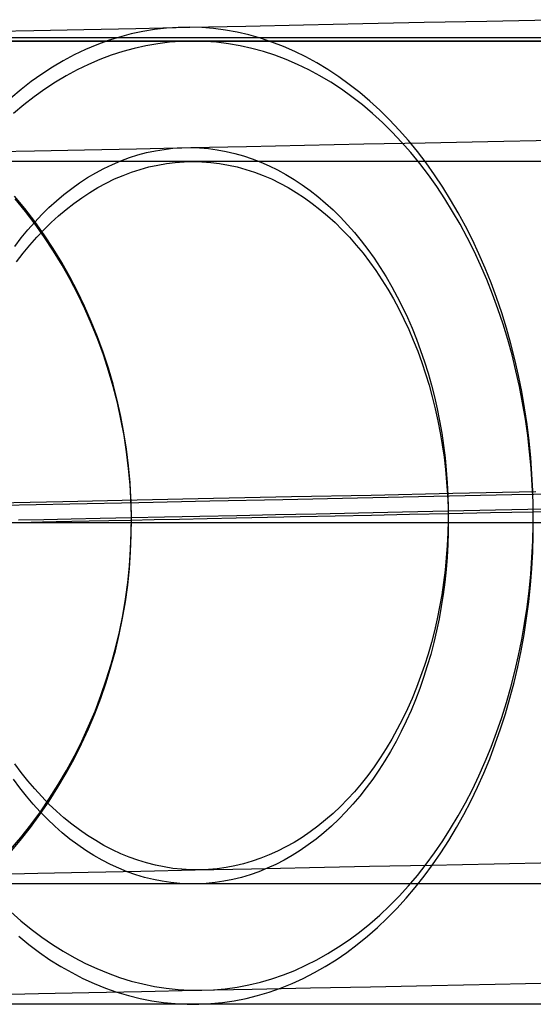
# Model space of a CAD drawing. Header units: millimetres. Extents: x -653 to -103, y 0 to 350.
# Tile 10 of 112: x -562 to -553, y 0 to 16. Entities that reach past the tile are written whole.
import ezdxf

# ---------------------------------------------------------------- set-up
doc = ezdxf.new("R2010")
doc.units = ezdxf.units.MM
doc.layers.add('Level Side Table Ferm Living', color=7, linetype='Continuous', true_color=0x000000)

msp = doc.modelspace()

# ---------------------------------------------------------------- linework, layer by layer
at = {"layer": 'Level Side Table Ferm Living'}
for p, q in [((-553.925, 16.334, 15.091), (-552.858, 16.356, 14.364)), ((-561.454, 16.177, 22.124), (-560.622, 16.194, 21.136)), ((-560.622, 16.194, 21.136), (-559.756, 16.212, 20.177)), ((-559.756, 16.212, 20.177), (-558.859, 16.231, 19.248)), ((-559.447, 16.193, 18.659), (-559.641, 16.161, 18.464)), ((-559.251, 16.215, 18.855), (-559.447, 16.193, 18.659)), ((-559.055, 16.228, 19.051), (-559.251, 16.215, 18.855)), ((-558.859, 16.231, 19.248), (-559.055, 16.228, 19.051)), ((-558.859, 16.231, 19.248), (-557.93, 16.25, 18.35)), ((-558.662, 16.224, 19.444), (-558.859, 16.231, 19.248)), ((-558.466, 16.208, 19.64), (-558.662, 16.224, 19.444)), ((-558.27, 16.182, 19.835), (-558.466, 16.208, 19.64)), ((-557.93, 16.25, 18.35), (-556.971, 16.27, 17.484)), ((-556.971, 16.27, 17.484), (-555.983, 16.291, 16.652)), ((-555.983, 16.291, 16.652), (-554.968, 16.312, 15.854)), ((-554.968, 16.312, 15.854), (-553.925, 16.334, 15.091)), ((-223.937, 16.056, 215.949), (-606.937, 16.056, 215.949)), ((-562.252, 16.16, 23.14), (-561.454, 16.177, 22.124)), ((-560.028, 16.068, 18.076), (-560.219, 16.008, 17.884)), ((-559.835, 16.119, 18.269), (-560.028, 16.068, 18.076)), ((-559.641, 16.161, 18.464), (-559.835, 16.119, 18.269)), ((-558.075, 16.147, 20.029), (-558.27, 16.182, 19.835)), ((-557.881, 16.102, 20.223), (-558.075, 16.147, 20.029)), ((-557.688, 16.048, 20.415), (-557.881, 16.102, 20.223)), ((-557.496, 15.984, 20.605), (-557.688, 16.048, 20.415)), ((-606.937, 16, 223), (-223.937, 16, 223)), ((-606.937, 16, 225), (-223.937, 16, 225)), ((-606.937, 16, 224), (-223.937, 16, 224)), ((-561.414, 16, 425.981), (-562.216, 16, 424.961)), ((-560.578, 16, 426.974), (-561.414, 16, 425.981)), ((-560.408, 15.938, 17.693), (-560.595, 15.859, 17.504)), ((-559.709, 16, 427.937), (-560.578, 16, 426.974)), ((-560.219, 16.008, 17.884), (-560.408, 15.938, 17.693)), ((-559.784, 15.88, 429.847), (-559.977, 15.827, 430.04)), ((-559.59, 15.923, 429.653), (-559.784, 15.88, 429.847)), ((-558.807, 16, 428.87), (-559.709, 16, 427.937)), ((-559.395, 15.957, 429.458), (-559.59, 15.923, 429.653)), ((-559.2, 15.981, 429.263), (-559.395, 15.957, 429.458)), ((-559.004, 15.995, 429.066), (-559.2, 15.981, 429.263)), ((-558.807, 16, 428.87), (-559.004, 15.995, 429.066)), ((-557.874, 16, 429.772), (-558.807, 16, 428.87)), ((-558.611, 15.995, 428.674), (-558.807, 16, 428.87)), ((-558.415, 15.981, 428.478), (-558.611, 15.995, 428.674)), ((-558.219, 15.957, 428.282), (-558.415, 15.981, 428.478)), ((-558.024, 15.923, 428.087), (-558.219, 15.957, 428.282)), ((-557.83, 15.88, 427.893), (-558.024, 15.923, 428.087)), ((-556.911, 16, 430.641), (-557.874, 16, 429.772)), ((-557.638, 15.827, 427.7), (-557.83, 15.88, 427.893)), ((-557.306, 15.911, 20.794), (-557.496, 15.984, 20.605)), ((-557.117, 15.829, 20.98), (-557.306, 15.911, 20.794)), ((-555.919, 16, 431.477), (-556.911, 16, 430.641)), ((-554.898, 16, 432.279), (-555.919, 16, 431.477)), ((-553.851, 16, 433.045), (-554.898, 16, 432.279)), ((-552.779, 16, 433.775), (-553.851, 16, 433.045)), ((-560.781, 15.77, 17.317), (-560.964, 15.673, 17.132)), ((-560.595, 15.859, 17.504), (-560.781, 15.77, 17.317)), ((-560.169, 15.765, 430.231), (-560.358, 15.693, 430.421)), ((-559.977, 15.827, 430.04), (-560.169, 15.765, 430.231)), ((-557.446, 15.765, 427.509), (-557.638, 15.827, 427.7)), ((-557.257, 15.693, 427.319), (-557.446, 15.765, 427.509)), ((-556.931, 15.737, 21.165), (-557.117, 15.829, 20.98)), ((-556.747, 15.637, 21.347), (-556.931, 15.737, 21.165)), ((-561.144, 15.567, 16.949), (-561.321, 15.451, 16.769)), ((-560.964, 15.673, 17.132), (-561.144, 15.567, 16.949)), ((-560.546, 15.613, 430.609), (-560.732, 15.523, 430.795)), ((-560.358, 15.693, 430.421), (-560.546, 15.613, 430.609)), ((-557.069, 15.613, 427.131), (-557.257, 15.693, 427.319)), ((-556.883, 15.523, 426.946), (-557.069, 15.613, 427.131)), ((-556.565, 15.527, 21.526), (-556.747, 15.637, 21.347)), ((-561.321, 15.451, 16.769), (-561.496, 15.327, 16.593)), ((-560.915, 15.424, 430.978), (-561.096, 15.316, 431.159)), ((-560.732, 15.523, 430.795), (-560.915, 15.424, 430.978)), ((-556.699, 15.424, 426.762), (-556.883, 15.523, 426.946)), ((-556.519, 15.316, 426.581), (-556.699, 15.424, 426.762)), ((-556.386, 15.409, 21.703), (-556.565, 15.527, 21.526)), ((-556.21, 15.282, 21.876), (-556.386, 15.409, 21.703)), ((-561.496, 15.327, 16.593), (-561.667, 15.195, 16.419)), ((-561.096, 15.316, 431.159), (-561.274, 15.199, 431.337)), ((-556.34, 15.199, 426.403), (-556.519, 15.316, 426.581)), ((-556.037, 15.146, 22.046), (-556.21, 15.282, 21.876)), ((-561.667, 15.195, 16.419), (-561.835, 15.054, 16.248)), ((-561.45, 15.074, 431.512), (-561.622, 14.94, 431.684)), ((-561.274, 15.199, 431.337), (-561.45, 15.074, 431.512)), ((-556.165, 15.074, 426.228), (-556.34, 15.199, 426.403)), ((-555.993, 14.94, 426.056), (-556.165, 15.074, 426.228)), ((-555.868, 15.003, 22.212), (-556.037, 15.146, 22.046)), ((-561.622, 14.94, 431.684), (-561.79, 14.797, 431.853)), ((-555.825, 14.797, 425.887), (-555.993, 14.94, 426.056)), ((-555.702, 14.851, 22.375), (-555.868, 15.003, 22.212)), ((-555.66, 14.647, 425.722), (-555.825, 14.797, 425.887)), ((-555.54, 14.691, 22.534), (-555.702, 14.851, 22.375)), ((-555.498, 14.488, 425.561), (-555.66, 14.647, 425.722)), ((-555.381, 14.523, 22.689), (-555.54, 14.691, 22.534)), ((-555.341, 14.322, 425.404), (-555.498, 14.488, 425.561)), ((-555.227, 14.348, 22.839), (-555.381, 14.523, 22.689)), ((-559.745, 14.212, 20.148), (-558.846, 14.231, 19.218)), ((-558.994, 14.229, 19.071), (-558.846, 14.231, 19.218)), ((-558.846, 14.231, 19.218), (-557.917, 14.25, 18.32)), ((-558.846, 14.231, 19.218), (-558.699, 14.226, 19.366)), ((-557.917, 14.25, 18.32), (-556.957, 14.27, 17.453)), ((-556.957, 14.27, 17.453), (-555.968, 14.291, 16.62)), ((-555.968, 14.291, 16.62), (-554.951, 14.312, 15.821)), ((-555.188, 14.148, 425.251), (-555.341, 14.322, 425.404)), ((-555.077, 14.165, 22.985), (-555.227, 14.348, 22.839)), ((-554.951, 14.312, 15.821), (-553.908, 14.334, 15.057)), ((-553.908, 14.334, 15.057), (-552.839, 14.356, 14.33)), ((-562.243, 14.16, 23.115), (-561.444, 14.177, 22.098)), ((-561.444, 14.177, 22.098), (-560.611, 14.194, 21.108)), ((-560.611, 14.194, 21.108), (-559.745, 14.212, 20.148)), ((-559.866, 14.064, 18.195), (-559.723, 14.109, 18.339)), ((-559.723, 14.109, 18.339), (-559.579, 14.147, 18.484)), ((-559.579, 14.147, 18.484), (-559.433, 14.178, 18.63)), ((-559.433, 14.178, 18.63), (-559.287, 14.202, 18.777)), ((-559.287, 14.202, 18.777), (-559.141, 14.219, 18.924)), ((-559.141, 14.219, 18.924), (-558.994, 14.229, 19.071)), ((-558.699, 14.226, 19.366), (-558.552, 14.214, 19.512)), ((-558.552, 14.214, 19.512), (-558.405, 14.195, 19.659)), ((-558.405, 14.195, 19.659), (-558.259, 14.168, 19.805)), ((-558.259, 14.168, 19.805), (-558.113, 14.135, 19.95)), ((-558.113, 14.135, 19.95), (-557.968, 14.094, 20.094)), ((-557.968, 14.094, 20.094), (-557.824, 14.046, 20.236)), ((-555.039, 13.967, 425.102), (-555.188, 14.148, 425.251)), ((-554.932, 13.976, 23.127), (-555.077, 14.165, 22.985)), ((-561.414, 14, 425.981), (-562.216, 14, 424.961)), ((-560.578, 14, 426.974), (-561.414, 14, 425.981)), ((-559.709, 14, 427.937), (-560.578, 14, 426.974)), ((-560.288, 13.886, 17.77), (-560.149, 13.952, 17.91)), ((-560.149, 13.952, 17.91), (-560.008, 14.011, 18.052)), ((-560.008, 14.011, 18.052), (-559.866, 14.064, 18.195)), ((-558.807, 14, 428.87), (-559.709, 14, 427.937)), ((-559.685, 13.87, 429.747), (-559.54, 13.91, 429.603)), ((-559.54, 13.91, 429.603), (-559.395, 13.942, 429.457)), ((-559.395, 13.942, 429.457), (-559.248, 13.967, 429.311)), ((-559.248, 13.967, 429.311), (-559.102, 13.986, 429.164)), ((-559.102, 13.986, 429.164), (-558.955, 13.996, 429.017)), ((-558.955, 13.996, 429.017), (-558.807, 14, 428.87)), ((-557.874, 14, 429.772), (-558.807, 14, 428.87)), ((-558.807, 14, 428.87), (-558.66, 13.996, 428.723)), ((-558.66, 13.996, 428.723), (-558.513, 13.986, 428.576)), ((-558.513, 13.986, 428.576), (-558.366, 13.967, 428.429)), ((-558.366, 13.967, 428.429), (-558.22, 13.942, 428.283)), ((-558.22, 13.942, 428.283), (-558.075, 13.91, 428.137)), ((-558.075, 13.91, 428.137), (-557.93, 13.87, 427.993)), ((-556.911, 14, 430.641), (-557.874, 14, 429.772)), ((-557.824, 14.046, 20.236), (-557.682, 13.991, 20.378)), ((-557.682, 13.991, 20.378), (-557.54, 13.929, 20.518)), ((-557.54, 13.929, 20.518), (-557.401, 13.861, 20.656)), ((-555.919, 14, 431.477), (-556.911, 14, 430.641)), ((-554.898, 14, 432.279), (-555.919, 14, 431.477)), ((-554.895, 13.778, 424.958), (-555.039, 13.967, 425.102)), ((-554.791, 13.779, 23.263), (-554.932, 13.976, 23.127)), ((-553.851, 14, 433.045), (-554.898, 14, 432.279)), ((-552.779, 14, 433.775), (-553.851, 14, 433.045)), ((-560.56, 13.733, 17.495), (-560.425, 13.813, 17.631)), ((-560.425, 13.813, 17.631), (-560.288, 13.886, 17.77)), ((-560.111, 13.71, 430.174), (-559.971, 13.77, 430.033)), ((-559.971, 13.77, 430.033), (-559.828, 13.824, 429.891)), ((-559.828, 13.824, 429.891), (-559.685, 13.87, 429.747)), ((-557.93, 13.87, 427.993), (-557.787, 13.824, 427.849)), ((-557.787, 13.824, 427.849), (-557.644, 13.77, 427.707)), ((-557.644, 13.77, 427.707), (-557.503, 13.71, 427.566)), ((-557.401, 13.861, 20.656), (-557.263, 13.785, 20.793)), ((-557.263, 13.785, 20.793), (-557.126, 13.703, 20.927)), ((-554.756, 13.583, 424.818), (-554.895, 13.778, 424.958)), ((-554.656, 13.576, 23.395), (-554.791, 13.779, 23.263)), ((-560.824, 13.554, 17.227), (-560.693, 13.646, 17.36)), ((-560.693, 13.646, 17.36), (-560.56, 13.733, 17.495)), ((-560.388, 13.568, 430.451), (-560.251, 13.642, 430.313)), ((-560.251, 13.642, 430.313), (-560.111, 13.71, 430.174)), ((-557.503, 13.71, 427.566), (-557.364, 13.642, 427.427)), ((-557.364, 13.642, 427.427), (-557.226, 13.568, 427.289)), ((-557.126, 13.703, 20.927), (-556.992, 13.615, 21.059)), ((-556.992, 13.615, 21.059), (-556.86, 13.519, 21.189)), ((-554.621, 13.381, 424.684), (-554.756, 13.583, 424.818)), ((-554.525, 13.366, 23.521), (-554.656, 13.576, 23.395)), ((-561.602, 13.218, 34.298), (-561.773, 13.427, 34.232)), ((-561.079, 13.349, 16.968), (-560.953, 13.454, 17.096)), ((-560.953, 13.454, 17.096), (-560.824, 13.554, 17.227)), ((-560.658, 13.399, 430.72), (-560.524, 13.487, 430.587)), ((-560.524, 13.487, 430.587), (-560.388, 13.568, 430.451)), ((-557.226, 13.568, 427.289), (-557.091, 13.487, 427.153)), ((-557.091, 13.487, 427.153), (-556.957, 13.399, 427.02)), ((-556.86, 13.519, 21.189), (-556.731, 13.418, 21.317)), ((-556.731, 13.418, 21.317), (-556.603, 13.31, 21.442)), ((-561.595, 13.172, 413.741), (-561.765, 13.38, 413.808)), ((-561.202, 13.237, 16.843), (-561.079, 13.349, 16.968)), ((-560.918, 13.205, 430.981), (-560.789, 13.305, 430.852)), ((-560.789, 13.305, 430.852), (-560.658, 13.399, 430.72)), ((-556.957, 13.399, 427.02), (-556.826, 13.305, 426.888)), ((-556.826, 13.305, 426.888), (-556.697, 13.205, 426.759)), ((-556.603, 13.31, 21.442), (-556.479, 13.196, 21.564)), ((-554.492, 13.172, 424.554), (-554.621, 13.381, 424.684)), ((-554.399, 13.15, 23.642), (-554.525, 13.366, 23.521)), ((-561.439, 13.003, 34.361), (-561.602, 13.218, 34.298)), ((-561.431, 12.957, 413.676), (-561.595, 13.172, 413.741)), ((-561.439, 12.995, 16.601), (-561.322, 13.119, 16.72)), ((-561.322, 13.119, 16.72), (-561.202, 13.237, 16.843)), ((-561.168, 12.985, 431.231), (-561.045, 13.098, 431.107)), ((-561.045, 13.098, 431.107), (-560.918, 13.205, 430.981)), ((-556.697, 13.205, 426.759), (-556.57, 13.098, 426.633)), ((-556.57, 13.098, 426.633), (-556.447, 12.985, 426.509)), ((-556.479, 13.196, 21.564), (-556.357, 13.076, 21.683)), ((-554.367, 12.957, 424.43), (-554.492, 13.172, 424.554)), ((-554.279, 12.928, 23.758), (-554.399, 13.15, 23.642)), ((-561.553, 12.866, 16.484), (-561.439, 12.995, 16.601)), ((-561.282, 12.782, 34.421), (-561.439, 13.003, 34.361)), ((-561.275, 12.736, 413.614), (-561.431, 12.957, 413.676)), ((-561.289, 12.866, 431.352), (-561.168, 12.985, 431.231)), ((-556.447, 12.985, 426.509), (-556.326, 12.866, 426.388)), ((-556.357, 13.076, 21.683), (-556.239, 12.95, 21.799)), ((-556.239, 12.95, 21.799), (-556.123, 12.819, 21.912)), ((-554.248, 12.736, 424.311), (-554.367, 12.957, 424.43)), ((-554.164, 12.7, 23.868), (-554.279, 12.928, 23.758)), ((-561.664, 12.731, 16.37), (-561.553, 12.866, 16.484)), ((-561.407, 12.742, 431.47), (-561.289, 12.866, 431.352)), ((-561.132, 12.555, 34.479), (-561.282, 12.782, 34.421)), ((-556.326, 12.866, 426.388), (-556.208, 12.742, 426.27)), ((-556.123, 12.819, 21.912), (-556.011, 12.682, 22.021)), ((-561.771, 12.59, 16.26), (-561.664, 12.731, 16.37)), ((-561.633, 12.475, 431.696), (-561.522, 12.611, 431.585)), ((-561.522, 12.611, 431.585), (-561.407, 12.742, 431.47)), ((-561.125, 12.509, 413.555), (-561.275, 12.736, 413.614)), ((-556.208, 12.742, 426.27), (-556.093, 12.611, 426.156)), ((-556.093, 12.611, 426.156), (-555.981, 12.475, 426.044)), ((-556.011, 12.682, 22.021), (-555.902, 12.54, 22.127)), ((-554.135, 12.509, 424.197), (-554.248, 12.736, 424.311)), ((-554.055, 12.467, 23.972), (-554.164, 12.7, 23.868)), ((-561.742, 12.334, 431.804), (-561.633, 12.475, 431.696)), ((-560.99, 12.323, 34.533), (-561.132, 12.555, 34.479)), ((-560.984, 12.277, 413.499), (-561.125, 12.509, 413.555)), ((-555.981, 12.475, 426.044), (-555.873, 12.334, 425.936)), ((-555.902, 12.54, 22.127), (-555.796, 12.392, 22.23)), ((-554.027, 12.277, 424.09), (-554.135, 12.509, 424.197)), ((-553.951, 12.229, 24.071), (-554.055, 12.467, 23.972)), ((-560.856, 12.085, 34.584), (-560.99, 12.323, 34.533)), ((-560.849, 12.04, 413.446), (-560.984, 12.277, 413.499)), ((-555.873, 12.334, 425.936), (-555.769, 12.187, 425.831)), ((-555.796, 12.392, 22.23), (-555.694, 12.24, 22.328)), ((-553.925, 12.04, 423.988), (-554.027, 12.277, 424.09)), ((-555.769, 12.187, 425.831), (-555.668, 12.035, 425.73)), ((-555.694, 12.24, 22.328), (-555.596, 12.082, 22.423)), ((-553.853, 11.986, 24.164), (-553.951, 12.229, 24.071)), ((-560.729, 11.843, 34.633), (-560.856, 12.085, 34.584)), ((-560.723, 11.798, 413.396), (-560.849, 12.04, 413.446)), ((-555.668, 12.035, 425.73), (-555.571, 11.879, 425.633)), ((-555.596, 12.082, 22.423), (-555.502, 11.92, 22.514)), ((-553.829, 11.798, 423.891), (-553.925, 12.04, 423.988)), ((-553.762, 11.739, 24.25), (-553.853, 11.986, 24.164)), ((-560.61, 11.596, 34.678), (-560.729, 11.843, 34.633)), ((-560.604, 11.551, 413.349), (-560.723, 11.798, 413.396)), ((-555.571, 11.879, 425.633), (-555.477, 11.718, 425.54)), ((-555.502, 11.92, 22.514), (-555.412, 11.754, 22.601)), ((-553.738, 11.551, 423.801), (-553.829, 11.798, 423.891)), ((-555.477, 11.718, 425.54), (-555.388, 11.552, 425.451)), ((-555.412, 11.754, 22.601), (-555.325, 11.583, 22.683)), ((-553.676, 11.487, 24.331), (-553.762, 11.739, 24.25)), ((-560.499, 11.345, 34.72), (-560.61, 11.596, 34.678)), ((-560.494, 11.3, 413.305), (-560.604, 11.551, 413.349)), ((-555.388, 11.552, 425.451), (-555.303, 11.382, 425.366)), ((-555.325, 11.583, 22.683), (-555.243, 11.408, 22.762)), ((-553.654, 11.3, 423.717), (-553.738, 11.551, 423.801)), ((-553.597, 11.232, 24.405), (-553.676, 11.487, 24.331)), ((-560.396, 11.09, 34.758), (-560.499, 11.345, 34.72)), ((-560.391, 11.045, 413.265), (-560.494, 11.3, 413.305)), ((-555.303, 11.382, 425.366), (-555.222, 11.208, 425.285)), ((-555.243, 11.408, 22.762), (-555.166, 11.23, 22.836)), ((-553.576, 11.045, 423.639), (-553.654, 11.3, 423.717)), ((-555.222, 11.208, 425.285), (-555.146, 11.03, 425.208)), ((-555.166, 11.23, 22.836), (-555.093, 11.048, 22.905)), ((-553.523, 10.973, 24.472), (-553.597, 11.232, 24.405)), ((-560.301, 10.831, 34.793), (-560.396, 11.09, 34.758)), ((-560.297, 10.787, 413.227), (-560.391, 11.045, 413.265)), ((-555.146, 11.03, 425.208), (-555.073, 10.848, 425.136)), ((-555.093, 11.048, 22.905), (-555.024, 10.862, 22.97)), ((-553.505, 10.787, 423.568), (-553.576, 11.045, 423.639)), ((-553.457, 10.71, 24.534), (-553.523, 10.973, 24.472)), ((-560.215, 10.569, 34.825), (-560.301, 10.831, 34.793)), ((-555.073, 10.848, 425.136), (-555.006, 10.663, 425.068)), ((-555.024, 10.862, 22.97), (-554.96, 10.673, 23.03)), ((-560.211, 10.525, 413.193), (-560.297, 10.787, 413.227)), ((-555.006, 10.663, 425.068), (-554.943, 10.475, 425.005)), ((-554.96, 10.673, 23.03), (-554.9, 10.482, 23.086)), ((-553.44, 10.525, 423.502), (-553.505, 10.787, 423.568)), ((-553.396, 10.445, 24.589), (-553.457, 10.71, 24.534)), ((-560.138, 10.304, 34.854), (-560.215, 10.569, 34.825)), ((-560.134, 10.26, 413.163), (-560.211, 10.525, 413.193)), ((-554.943, 10.475, 425.005), (-554.884, 10.284, 424.947)), ((-554.9, 10.482, 23.086), (-554.845, 10.287, 23.137)), ((-553.381, 10.26, 423.444), (-553.44, 10.525, 423.502)), ((-553.342, 10.177, 24.637), (-553.396, 10.445, 24.589)), ((-560.069, 10.036, 34.879), (-560.138, 10.304, 34.854)), ((-560.065, 9.992, 413.136), (-560.134, 10.26, 413.163)), ((-554.884, 10.284, 424.947), (-554.831, 10.09, 424.893)), ((-554.845, 10.287, 23.137), (-554.795, 10.091, 23.183)), ((-553.329, 9.992, 423.391), (-553.381, 10.26, 423.444)), ((-553.295, 9.906, 24.678), (-553.342, 10.177, 24.637)), ((-560.008, 9.766, 34.901), (-560.069, 10.036, 34.879)), ((-560.006, 9.722, 413.112), (-560.065, 9.992, 413.136)), ((-554.831, 10.09, 424.893), (-554.782, 9.894, 424.844)), ((-554.795, 10.091, 23.183), (-554.75, 9.891, 23.224)), ((-553.283, 9.722, 423.346), (-553.329, 9.992, 423.391)), ((-554.782, 9.894, 424.844), (-554.738, 9.695, 424.8)), ((-554.75, 9.891, 23.224), (-554.709, 9.69, 23.26)), ((-553.255, 9.634, 24.713), (-553.295, 9.906, 24.678)), ((-559.957, 9.494, 34.919), (-560.008, 9.766, 34.901)), ((-559.954, 9.45, 413.092), (-560.006, 9.722, 413.112)), ((-554.738, 9.695, 424.8), (-554.698, 9.494, 424.761)), ((-554.709, 9.69, 23.26), (-554.674, 9.487, 23.291)), ((-553.244, 9.45, 423.307), (-553.283, 9.722, 423.346)), ((-559.914, 9.22, 34.933), (-559.957, 9.494, 34.919)), ((-554.698, 9.494, 424.761), (-554.664, 9.292, 424.727)), ((-554.674, 9.487, 23.291), (-554.643, 9.283, 23.317)), ((-553.221, 9.359, 24.741), (-553.255, 9.634, 24.713)), ((-559.912, 9.176, 413.075), (-559.954, 9.45, 413.092)), ((-553.212, 9.176, 423.275), (-553.244, 9.45, 423.307)), ((-553.193, 9.084, 24.763), (-553.221, 9.359, 24.741)), ((-559.88, 8.945, 34.945), (-559.914, 9.22, 34.933)), ((-559.878, 8.901, 413.062), (-559.912, 9.176, 413.075)), ((-554.664, 9.292, 424.727), (-554.635, 9.087, 424.698)), ((-554.643, 9.283, 23.317), (-554.618, 9.078, 23.339)), ((-553.187, 8.901, 423.249), (-553.212, 9.176, 423.275)), ((-554.635, 9.087, 424.698), (-554.611, 8.882, 424.674)), ((-554.618, 9.078, 23.339), (-554.598, 8.871, 23.355)), ((-553.173, 8.807, 24.778), (-553.193, 9.084, 24.763)), ((-559.855, 8.668, 34.952), (-559.88, 8.945, 34.945)), ((-559.854, 8.624, 413.052), (-559.878, 8.901, 413.062)), ((-554.611, 8.882, 424.674), (-554.592, 8.675, 424.654)), ((-554.598, 8.871, 23.355), (-554.582, 8.663, 23.366)), ((-553.168, 8.624, 423.23), (-553.187, 8.901, 423.249)), ((-554.592, 8.675, 424.654), (-554.578, 8.468, 424.64)), ((-553.159, 8.53, 24.785), (-553.173, 8.807, 24.778)), ((-559.839, 8.391, 34.956), (-559.855, 8.668, 34.952)), ((-559.838, 8.347, 413.046), (-559.854, 8.624, 413.052)), ((-554.582, 8.663, 23.366), (-554.572, 8.455, 23.372)), ((-554.488, 8.489, 5.905), (-553.107, 8.517, 5.159)), ((-553.156, 8.347, 423.219), (-553.168, 8.624, 423.23)), ((-553.153, 8.252, 24.786), (-553.159, 8.53, 24.785)), ((-562.173, 8.328, 11.331), (-560.972, 8.353, 10.319)), ((-560.972, 8.353, 10.319), (-559.737, 8.379, 9.348)), ((-559.832, 8.113, 34.957), (-559.839, 8.391, 34.956)), ((-559.831, 8.069, 413.043), (-559.838, 8.347, 413.046)), ((-559.737, 8.379, 9.348), (-558.47, 8.406, 8.421)), ((-559.709, 8.338, 11.87), (-558.528, 8.363, 10.942)), ((-558.528, 8.363, 10.942), (-557.316, 8.388, 10.054)), ((-558.47, 8.406, 8.421), (-557.171, 8.433, 7.537)), ((-557.316, 8.388, 10.054), (-556.074, 8.414, 9.209)), ((-557.171, 8.433, 7.537), (-555.844, 8.46, 6.698)), ((-556.074, 8.414, 9.209), (-554.804, 8.44, 8.407)), ((-555.844, 8.46, 6.698), (-554.488, 8.489, 5.905)), ((-554.804, 8.44, 8.407), (-553.508, 8.467, 7.648)), ((-554.578, 8.468, 424.64), (-554.569, 8.26, 424.631)), ((-554.572, 8.455, 23.372), (-554.567, 8.247, 23.372)), ((-553.508, 8.467, 7.648), (-552.186, 8.495, 6.934)), ((-553.151, 8.069, 423.213), (-553.156, 8.347, 423.219)), ((-561.973, 8.291, 13.844), (-560.858, 8.314, 12.838)), ((-560.858, 8.314, 12.838), (-559.709, 8.338, 11.87)), ((-556.058, 8.164, 24.969), (-555.326, 8.179, 24.157)), ((-555.326, 8.179, 24.157), (-554.566, 8.195, 23.372)), ((-554.569, 8.26, 424.631), (-554.565, 8.052, 424.628)), ((-554.567, 8.247, 23.372), (-554.567, 8.039, 23.368)), ((-554.566, 8.195, 23.372), (-553.781, 8.212, 22.612)), ((-553.864, 8.168, 25.522), (-553.152, 8.183, 24.786)), ((-553.781, 8.212, 22.612), (-552.97, 8.228, 21.88)), ((-553.153, 7.975, 24.781), (-553.153, 8.252, 24.786)), ((-553.152, 8.183, 24.786), (-552.415, 8.198, 24.074)), ((-561.707, 8.046, 34.26), (-561.289, 8.055, 33.251)), ((-561.31, 8.013, 39.896), (-561.085, 8.018, 38.897)), ((-561.289, 8.055, 33.251), (-560.836, 8.065, 32.256)), ((-561.085, 8.018, 38.897), (-560.825, 8.023, 37.906)), ((-560.836, 8.065, 32.256), (-560.35, 8.075, 31.277)), ((-560.825, 8.023, 37.906), (-560.532, 8.029, 36.924)), ((-560.532, 8.029, 36.924), (-560.205, 8.036, 35.953)), ((-560.35, 8.075, 31.277), (-559.831, 8.086, 30.316)), ((-560.205, 8.036, 35.953), (-559.846, 8.044, 34.994)), ((-559.846, 8.044, 34.994), (-559.454, 8.052, 34.047)), ((-559.834, 7.836, 34.954), (-559.832, 8.113, 34.957)), ((-559.834, 7.792, 413.044), (-559.831, 8.069, 413.043)), ((-559.831, 8.086, 30.316), (-559.28, 8.097, 29.373)), ((-559.454, 8.052, 34.047), (-559.03, 8.061, 33.115)), ((-559.28, 8.097, 29.373), (-558.696, 8.109, 28.449)), ((-559.03, 8.061, 33.115), (-558.574, 8.07, 32.197)), ((-558.696, 8.109, 28.449), (-558.081, 8.122, 27.545)), ((-558.574, 8.07, 32.197), (-558.088, 8.08, 31.296)), ((-558.088, 8.08, 31.296), (-557.571, 8.091, 30.412)), ((-558.081, 8.122, 27.545), (-557.436, 8.135, 26.664)), ((-557.571, 8.091, 30.412), (-557.024, 8.102, 29.545)), ((-557.436, 8.135, 26.664), (-556.761, 8.149, 25.804)), ((-557.024, 8.102, 29.545), (-556.447, 8.114, 28.699)), ((-556.761, 8.149, 25.804), (-556.058, 8.164, 24.969)), ((-556.447, 8.114, 28.699), (-555.843, 8.127, 27.872)), ((-555.843, 8.127, 27.872), (-555.21, 8.14, 27.066)), ((-555.21, 8.14, 27.066), (-554.55, 8.154, 26.283)), ((-554.567, 8.039, 23.368), (-554.572, 7.831, 23.359)), ((-554.565, 8.052, 424.628), (-554.566, 7.844, 424.629)), ((-554.55, 8.154, 26.283), (-553.864, 8.168, 25.522)), ((-553.152, 7.792, 423.215), (-553.151, 8.069, 423.213)), ((-560.967, 8, 437.683), (-562.169, 8, 436.671)), ((-560.854, 8, 435.163), (-561.97, 8, 434.157)), ((-561.78, 8.003, 42.932), (-561.658, 8.006, 41.915)), ((-561.658, 8, 406.085), (-561.78, 8, 405.068)), ((-561.288, 8, 414.749), (-561.706, 8, 413.739)), ((-561.658, 8.006, 41.915), (-561.501, 8.009, 40.902)), ((-561.501, 8, 407.097), (-561.658, 8, 406.085)), ((-561.501, 8.009, 40.902), (-561.31, 8.013, 39.896)), ((-561.31, 8, 408.104), (-561.501, 8, 407.097)), ((-561.084, 8, 409.103), (-561.31, 8, 408.104)), ((-560.836, 8, 415.743), (-561.288, 8, 414.749)), ((-560.825, 8, 410.094), (-561.084, 8, 409.103)), ((-559.732, 8, 438.653), (-560.967, 8, 437.683)), ((-559.705, 8, 436.131), (-560.854, 8, 435.163)), ((-560.35, 8, 416.722), (-560.836, 8, 415.743)), ((-560.532, 8, 411.075), (-560.825, 8, 410.094)), ((-560.205, 8, 412.046), (-560.532, 8, 411.075)), ((-559.831, 8, 417.684), (-560.35, 8, 416.722)), ((-559.846, 8, 413.006), (-560.205, 8, 412.046)), ((-559.454, 8, 413.952), (-559.846, 8, 413.006)), ((-559.279, 8, 418.627), (-559.831, 8, 417.684)), ((-558.465, 8, 439.581), (-559.732, 8, 438.653)), ((-558.524, 8, 437.059), (-559.705, 8, 436.131)), ((-559.03, 8, 414.885), (-559.454, 8, 413.952)), ((-558.695, 8, 419.55), (-559.279, 8, 418.627)), ((-558.574, 8, 415.802), (-559.03, 8, 414.885)), ((-558.08, 8, 420.454), (-558.695, 8, 419.55)), ((-558.087, 8, 416.703), (-558.574, 8, 415.802)), ((-557.311, 8, 437.947), (-558.524, 8, 437.059)), ((-557.166, 8, 440.464), (-558.465, 8, 439.581)), ((-557.57, 8, 417.588), (-558.087, 8, 416.703)), ((-557.435, 8, 421.336), (-558.08, 8, 420.454)), ((-557.023, 8, 418.454), (-557.57, 8, 417.588)), ((-556.76, 8, 422.195), (-557.435, 8, 421.336)), ((-556.069, 8, 438.792), (-557.311, 8, 437.947)), ((-555.838, 8, 441.303), (-557.166, 8, 440.464)), ((-556.446, 8, 419.3), (-557.023, 8, 418.454)), ((-556.056, 8, 423.031), (-556.76, 8, 422.195)), ((-555.842, 8, 420.127), (-556.446, 8, 419.3)), ((-554.799, 8, 439.594), (-556.069, 8, 438.792)), ((-555.324, 8, 423.842), (-556.056, 8, 423.031)), ((-555.209, 8, 420.933), (-555.842, 8, 420.127)), ((-554.482, 8, 442.096), (-555.838, 8, 441.303)), ((-554.565, 8, 424.627), (-555.324, 8, 423.842)), ((-554.549, 8, 421.716), (-555.209, 8, 420.933)), ((-553.502, 8, 440.353), (-554.799, 8, 439.594)), ((-553.779, 8, 425.387), (-554.565, 8, 424.627)), ((-553.862, 8, 422.477), (-554.549, 8, 421.716)), ((-553.1, 8, 442.843), (-554.482, 8, 442.096)), ((-553.151, 8, 423.213), (-553.862, 8, 422.477)), ((-552.968, 8, 426.119), (-553.779, 8, 425.387)), ((-552.18, 8, 441.067), (-553.502, 8, 440.353)), ((-553.159, 7.697, 24.768), (-553.153, 7.975, 24.781)), ((-559.845, 7.558, 34.947), (-559.834, 7.836, 34.954)), ((-559.845, 7.514, 413.048), (-559.834, 7.792, 413.044)), ((-554.572, 7.831, 23.359), (-554.582, 7.624, 23.344)), ((-554.566, 7.844, 424.629), (-554.573, 7.636, 424.635)), ((-553.173, 7.421, 24.749), (-553.159, 7.697, 24.768)), ((-553.161, 7.514, 423.224), (-553.152, 7.792, 423.215)), ((-559.864, 7.281, 34.937), (-559.845, 7.558, 34.947)), ((-554.582, 7.624, 23.344), (-554.598, 7.417, 23.324)), ((-554.573, 7.636, 424.635), (-554.584, 7.428, 424.647)), ((-559.865, 7.237, 413.056), (-559.845, 7.514, 413.048)), ((-554.598, 7.417, 23.324), (-554.618, 7.211, 23.3)), ((-554.584, 7.428, 424.647), (-554.601, 7.221, 424.663)), ((-553.194, 7.145, 24.722), (-553.173, 7.421, 24.749)), ((-553.176, 7.237, 423.239), (-553.161, 7.514, 423.224)), ((-559.894, 6.961, 413.068), (-559.865, 7.237, 413.056)), ((-559.893, 7.006, 34.924), (-559.864, 7.281, 34.937)), ((-554.618, 7.211, 23.3), (-554.643, 7.006, 23.27)), ((-554.601, 7.221, 424.663), (-554.622, 7.015, 424.685)), ((-553.198, 6.962, 423.261), (-553.176, 7.237, 423.239)), ((-553.221, 6.871, 24.69), (-553.194, 7.145, 24.722)), ((-559.932, 6.687, 413.083), (-559.894, 6.961, 413.068)), ((-559.93, 6.731, 34.906), (-559.893, 7.006, 34.924)), ((-554.643, 7.006, 23.27), (-554.674, 6.803, 23.235)), ((-554.622, 7.015, 424.685), (-554.649, 6.81, 424.712)), ((-553.255, 6.598, 24.65), (-553.221, 6.871, 24.69)), ((-553.227, 6.687, 423.29), (-553.198, 6.962, 423.261)), ((-559.977, 6.458, 34.886), (-559.93, 6.731, 34.906)), ((-554.674, 6.803, 23.235), (-554.709, 6.602, 23.196)), ((-554.649, 6.81, 424.712), (-554.681, 6.607, 424.743)), ((-559.979, 6.414, 413.101), (-559.932, 6.687, 413.083)), ((-554.709, 6.602, 23.196), (-554.75, 6.403, 23.151)), ((-554.681, 6.607, 424.743), (-554.717, 6.405, 424.78)), ((-553.295, 6.327, 24.604), (-553.255, 6.598, 24.65)), ((-553.263, 6.414, 423.326), (-553.227, 6.687, 423.29)), ((-560.034, 6.143, 413.123), (-559.979, 6.414, 413.101)), ((-560.032, 6.187, 34.862), (-559.977, 6.458, 34.886)), ((-554.75, 6.403, 23.151), (-554.795, 6.205, 23.102)), ((-554.717, 6.405, 424.78), (-554.759, 6.205, 424.822)), ((-553.305, 6.143, 423.368), (-553.263, 6.414, 423.326)), ((-553.343, 6.059, 24.551), (-553.295, 6.327, 24.604)), ((-560.099, 5.874, 413.149), (-560.034, 6.143, 413.123)), ((-560.096, 5.918, 34.834), (-560.032, 6.187, 34.862)), ((-554.795, 6.205, 23.102), (-554.845, 6.011, 23.048)), ((-554.759, 6.205, 424.822), (-554.805, 6.008, 424.868)), ((-553.396, 5.793, 24.491), (-553.343, 6.059, 24.551)), ((-553.354, 5.874, 423.417), (-553.305, 6.143, 423.368)), ((-560.169, 5.652, 34.803), (-560.096, 5.918, 34.834)), ((-554.845, 6.011, 23.048), (-554.9, 5.819, 22.989)), ((-554.805, 6.008, 424.868), (-554.857, 5.813, 424.919)), ((-560.172, 5.607, 413.178), (-560.099, 5.874, 413.149)), ((-554.9, 5.819, 22.989), (-554.96, 5.629, 22.925)), ((-554.857, 5.813, 424.919), (-554.913, 5.62, 424.976)), ((-553.457, 5.53, 24.426), (-553.396, 5.793, 24.491)), ((-553.41, 5.607, 423.472), (-553.354, 5.874, 423.417)), ((-560.253, 5.344, 413.21), (-560.172, 5.607, 413.178)), ((-560.25, 5.388, 34.769), (-560.169, 5.652, 34.803)), ((-554.96, 5.629, 22.925), (-555.024, 5.443, 22.857)), ((-554.913, 5.62, 424.976), (-554.974, 5.43, 425.036)), ((-553.471, 5.344, 423.534), (-553.41, 5.607, 423.472)), ((-555.024, 5.443, 22.857), (-555.093, 5.261, 22.784)), ((-554.974, 5.43, 425.036), (-555.039, 5.244, 425.102)), ((-553.524, 5.27, 24.353), (-553.457, 5.53, 24.426)), ((-560.343, 5.083, 413.246), (-560.253, 5.344, 413.21)), ((-560.339, 5.128, 34.731), (-560.25, 5.388, 34.769)), ((-555.093, 5.261, 22.784), (-555.166, 5.082, 22.707)), ((-555.039, 5.244, 425.102), (-555.109, 5.06, 425.172)), ((-553.597, 5.014, 24.275), (-553.524, 5.27, 24.353)), ((-553.54, 5.083, 423.603), (-553.471, 5.344, 423.534)), ((-560.441, 4.827, 413.285), (-560.343, 5.083, 413.246)), ((-560.437, 4.872, 34.691), (-560.339, 5.128, 34.731)), ((-555.166, 5.082, 22.707), (-555.244, 4.906, 22.626)), ((-553.615, 4.827, 423.677), (-553.54, 5.083, 423.603)), ((-555.109, 5.06, 425.172), (-555.183, 4.881, 425.246)), ((-553.676, 4.762, 24.19), (-553.597, 5.014, 24.275)), ((-560.548, 4.574, 413.327), (-560.441, 4.827, 413.285)), ((-560.543, 4.619, 34.646), (-560.437, 4.872, 34.691)), ((-555.244, 4.906, 22.626), (-555.326, 4.735, 22.541)), ((-555.183, 4.881, 425.246), (-555.262, 4.705, 425.325)), ((-553.762, 4.514, 24.099), (-553.676, 4.762, 24.19)), ((-553.696, 4.574, 423.758), (-553.615, 4.827, 423.677)), ((-560.658, 4.37, 34.599), (-560.543, 4.619, 34.646)), ((-555.326, 4.735, 22.541), (-555.412, 4.568, 22.451)), ((-555.262, 4.705, 425.325), (-555.345, 4.533, 425.408)), ((-560.663, 4.325, 413.372), (-560.548, 4.574, 413.327)), ((-555.412, 4.568, 22.451), (-555.502, 4.405, 22.357)), ((-555.345, 4.533, 425.408), (-555.432, 4.365, 425.495)), ((-553.854, 4.27, 24.003), (-553.762, 4.514, 24.099)), ((-553.783, 4.325, 423.845), (-553.696, 4.574, 423.758)), ((-560.785, 4.08, 413.421), (-560.663, 4.325, 413.372)), ((-560.78, 4.126, 34.549), (-560.658, 4.37, 34.599)), ((-555.502, 4.405, 22.357), (-555.596, 4.247, 22.26)), ((-555.432, 4.365, 425.495), (-555.523, 4.201, 425.586)), ((-553.951, 4.031, 23.9), (-553.854, 4.27, 24.003)), ((-553.876, 4.08, 423.939), (-553.783, 4.325, 423.845)), ((-560.91, 3.886, 34.495), (-560.78, 4.126, 34.549)), ((-555.695, 4.094, 22.158), (-555.796, 3.946, 22.054)), ((-555.596, 4.247, 22.26), (-555.695, 4.094, 22.158)), ((-555.523, 4.201, 425.586), (-555.619, 4.042, 425.681)), ((-561.664, 3.852, 16.185), (-561.771, 3.997, 16.081)), ((-560.916, 3.841, 413.472), (-560.785, 4.08, 413.421)), ((-555.796, 3.946, 22.054), (-555.902, 3.802, 21.945)), ((-555.619, 4.042, 425.681), (-555.718, 3.888, 425.78)), ((-554.055, 3.798, 23.791), (-553.951, 4.031, 23.9)), ((-553.975, 3.841, 424.038), (-553.876, 4.08, 423.939)), ((-561.553, 3.713, 16.293), (-561.664, 3.852, 16.185)), ((-561.054, 3.606, 413.527), (-560.916, 3.841, 413.472)), ((-561.048, 3.652, 34.439), (-560.91, 3.886, 34.495)), ((-555.902, 3.802, 21.945), (-556.011, 3.665, 21.833)), ((-555.718, 3.888, 425.78), (-555.82, 3.739, 425.883)), ((-554.164, 3.569, 23.677), (-554.055, 3.798, 23.791)), ((-554.08, 3.606, 424.143), (-553.975, 3.841, 424.038)), ((-561.688, 3.595, 431.751), (-561.794, 3.739, 431.857)), ((-561.439, 3.578, 16.404), (-561.553, 3.713, 16.293)), ((-561.199, 3.377, 413.584), (-561.054, 3.606, 413.527)), ((-561.193, 3.423, 34.38), (-561.048, 3.652, 34.439)), ((-556.011, 3.665, 21.833), (-556.123, 3.532, 21.718)), ((-555.82, 3.739, 425.883), (-555.927, 3.595, 425.99)), ((-554.191, 3.377, 424.254), (-554.08, 3.606, 424.143)), ((-561.578, 3.456, 431.641), (-561.688, 3.595, 431.751)), ((-561.465, 3.323, 431.528), (-561.578, 3.456, 431.641)), ((-561.322, 3.45, 16.519), (-561.439, 3.578, 16.404)), ((-561.202, 3.327, 16.636), (-561.322, 3.45, 16.519)), ((-556.123, 3.532, 21.718), (-556.239, 3.406, 21.6)), ((-556.037, 3.456, 426.099), (-556.15, 3.323, 426.213)), ((-555.927, 3.595, 425.99), (-556.037, 3.456, 426.099)), ((-554.279, 3.347, 23.558), (-554.164, 3.569, 23.677)), ((-561.349, 3.195, 431.411), (-561.465, 3.323, 431.528)), ((-561.352, 3.153, 413.645), (-561.199, 3.377, 413.584)), ((-561.345, 3.199, 34.317), (-561.193, 3.423, 34.38)), ((-561.079, 3.21, 16.757), (-561.202, 3.327, 16.636)), ((-556.358, 3.285, 21.479), (-556.479, 3.17, 21.355)), ((-556.239, 3.406, 21.6), (-556.358, 3.285, 21.479)), ((-556.15, 3.323, 426.213), (-556.266, 3.195, 426.329)), ((-554.4, 3.13, 23.433), (-554.279, 3.347, 23.558)), ((-554.307, 3.153, 424.37), (-554.191, 3.377, 424.254)), ((-561.512, 2.935, 413.708), (-561.352, 3.153, 413.645)), ((-561.505, 2.982, 34.252), (-561.345, 3.199, 34.317)), ((-561.229, 3.074, 431.292), (-561.349, 3.195, 431.411)), ((-560.953, 3.099, 16.88), (-561.079, 3.21, 16.757)), ((-556.479, 3.17, 21.355), (-556.604, 3.062, 21.228)), ((-556.266, 3.195, 426.329), (-556.386, 3.074, 426.448)), ((-554.525, 2.919, 23.303), (-554.4, 3.13, 23.433)), ((-554.429, 2.935, 424.491), (-554.307, 3.153, 424.37)), ((-561.672, 2.77, 34.185), (-561.505, 2.982, 34.252)), ((-561.107, 2.958, 431.169), (-561.229, 3.074, 431.292)), ((-560.982, 2.848, 431.044), (-561.107, 2.958, 431.169)), ((-560.825, 2.994, 17.007), (-560.953, 3.099, 16.88)), ((-560.694, 2.896, 17.135), (-560.825, 2.994, 17.007)), ((-556.731, 2.959, 21.099), (-556.861, 2.863, 20.967)), ((-556.604, 3.062, 21.228), (-556.731, 2.959, 21.099)), ((-556.508, 2.958, 426.571), (-556.633, 2.848, 426.696)), ((-556.386, 3.074, 426.448), (-556.508, 2.958, 426.571)), ((-561.679, 2.723, 413.774), (-561.512, 2.935, 413.708)), ((-560.854, 2.744, 430.917), (-560.982, 2.848, 431.044)), ((-560.561, 2.804, 17.266), (-560.694, 2.896, 17.135)), ((-560.426, 2.719, 17.4), (-560.561, 2.804, 17.266)), ((-556.861, 2.863, 20.967), (-556.993, 2.773, 20.833)), ((-556.633, 2.848, 426.696), (-556.761, 2.744, 426.824)), ((-554.656, 2.715, 23.168), (-554.525, 2.919, 23.303)), ((-554.556, 2.723, 424.618), (-554.429, 2.935, 424.491)), ((-561.853, 2.518, 413.843), (-561.679, 2.723, 413.774)), ((-561.845, 2.565, 34.114), (-561.672, 2.77, 34.185)), ((-560.724, 2.647, 430.786), (-560.854, 2.744, 430.917)), ((-560.591, 2.556, 430.654), (-560.724, 2.647, 430.786)), ((-560.288, 2.64, 17.535), (-560.426, 2.719, 17.4)), ((-560.149, 2.568, 17.673), (-560.288, 2.64, 17.535)), ((-557.127, 2.69, 20.697), (-557.263, 2.614, 20.559)), ((-556.993, 2.773, 20.833), (-557.127, 2.69, 20.697)), ((-556.891, 2.647, 426.954), (-557.024, 2.556, 427.086)), ((-556.761, 2.744, 426.824), (-556.891, 2.647, 426.954)), ((-554.792, 2.517, 23.028), (-554.656, 2.715, 23.168)), ((-554.688, 2.518, 424.75), (-554.556, 2.723, 424.618)), ((-560.456, 2.472, 430.519), (-560.591, 2.556, 430.654)), ((-560.32, 2.394, 430.382), (-560.456, 2.472, 430.519)), ((-560.009, 2.502, 17.812), (-560.149, 2.568, 17.673)), ((-559.867, 2.444, 17.953), (-560.009, 2.502, 17.812)), ((-557.541, 2.481, 20.279), (-557.682, 2.425, 20.136)), ((-557.401, 2.544, 20.42), (-557.541, 2.481, 20.279)), ((-557.263, 2.614, 20.559), (-557.401, 2.544, 20.42)), ((-557.158, 2.472, 427.221), (-557.295, 2.394, 427.358)), ((-557.024, 2.556, 427.086), (-557.158, 2.472, 427.221)), ((-554.933, 2.326, 22.883), (-554.792, 2.517, 23.028)), ((-554.825, 2.319, 424.887), (-554.688, 2.518, 424.75)), ((-560.181, 2.323, 430.244), (-560.32, 2.394, 430.382)), ((-560.041, 2.259, 430.104), (-560.181, 2.323, 430.244)), ((-559.724, 2.393, 18.095), (-559.867, 2.444, 17.953)), ((-559.579, 2.349, 18.238), (-559.724, 2.393, 18.095)), ((-559.434, 2.311, 18.383), (-559.579, 2.349, 18.238)), ((-559.288, 2.281, 18.528), (-559.434, 2.311, 18.383)), ((-558.114, 2.3, 19.703), (-558.259, 2.272, 19.556)), ((-557.969, 2.335, 19.848), (-558.114, 2.3, 19.703)), ((-557.825, 2.376, 19.993), (-557.969, 2.335, 19.848)), ((-557.682, 2.425, 20.136), (-557.825, 2.376, 19.993)), ((-557.433, 2.323, 427.496), (-557.574, 2.259, 427.636)), ((-557.295, 2.394, 427.358), (-557.433, 2.323, 427.496)), ((-556.871, 2.272, 17.265), (-555.876, 2.293, 16.426)), ((-555.876, 2.293, 16.426), (-554.852, 2.314, 15.622)), ((-555.078, 2.142, 22.734), (-554.933, 2.326, 22.883)), ((-554.967, 2.127, 425.029), (-554.825, 2.319, 424.887)), ((-554.852, 2.314, 15.622), (-553.802, 2.336, 14.853)), ((-553.802, 2.336, 14.853), (-552.726, 2.359, 14.121)), ((-562.192, 2.161, 22.964), (-561.388, 2.178, 21.94)), ((-561.388, 2.178, 21.94), (-560.55, 2.196, 20.944)), ((-560.55, 2.196, 20.944), (-559.678, 2.214, 19.978)), ((-559.9, 2.202, 429.962), (-560.041, 2.259, 430.104)), ((-559.757, 2.152, 429.819), (-559.9, 2.202, 429.962)), ((-559.613, 2.109, 429.675), (-559.757, 2.152, 429.819)), ((-559.678, 2.214, 19.978), (-558.773, 2.233, 19.042)), ((-559.141, 2.258, 18.674), (-559.288, 2.281, 18.528)), ((-558.994, 2.243, 18.821), (-559.141, 2.258, 18.674)), ((-558.847, 2.234, 18.968), (-558.994, 2.243, 18.821)), ((-558.7, 2.233, 19.115), (-558.847, 2.234, 18.968)), ((-558.773, 2.233, 19.042), (-557.837, 2.252, 18.137)), ((-558.552, 2.239, 19.262), (-558.7, 2.233, 19.115)), ((-558.406, 2.252, 19.41), (-558.552, 2.239, 19.262)), ((-558.259, 2.272, 19.556), (-558.406, 2.252, 19.41)), ((-557.858, 2.152, 427.921), (-558.002, 2.109, 428.065)), ((-557.715, 2.202, 427.778), (-557.858, 2.152, 427.921)), ((-557.837, 2.252, 18.137), (-556.871, 2.272, 17.265)), ((-557.574, 2.259, 427.636), (-557.715, 2.202, 427.778)), ((-555.228, 1.966, 22.581), (-555.078, 2.142, 22.734)), ((-555.113, 1.942, 425.176), (-554.967, 2.127, 425.029)), ((-561.414, 2, 425.981), (-562.216, 2, 424.961)), ((-560.578, 2, 426.974), (-561.414, 2, 425.981)), ((-559.709, 2, 427.937), (-560.578, 2, 426.974)), ((-558.807, 2, 428.87), (-559.709, 2, 427.937)), ((-559.467, 2.073, 429.53), (-559.613, 2.109, 429.675)), ((-559.322, 2.044, 429.384), (-559.467, 2.073, 429.53)), ((-559.175, 2.023, 429.238), (-559.322, 2.044, 429.384)), ((-559.028, 2.008, 429.091), (-559.175, 2.023, 429.238)), ((-558.881, 2.001, 428.944), (-559.028, 2.008, 429.091)), ((-558.734, 2.001, 428.796), (-558.881, 2.001, 428.944)), ((-557.874, 2, 429.772), (-558.807, 2, 428.87)), ((-558.587, 2.008, 428.649), (-558.734, 2.001, 428.796)), ((-558.44, 2.023, 428.502), (-558.587, 2.008, 428.649)), ((-558.293, 2.044, 428.356), (-558.44, 2.023, 428.502)), ((-558.147, 2.073, 428.21), (-558.293, 2.044, 428.356)), ((-558.002, 2.109, 428.065), (-558.147, 2.073, 428.21)), ((-556.911, 2, 430.641), (-557.874, 2, 429.772)), ((-555.919, 2, 431.477), (-556.911, 2, 430.641)), ((-554.898, 2, 432.279), (-555.919, 2, 431.477)), ((-555.382, 1.797, 22.423), (-555.228, 1.966, 22.581)), ((-553.851, 2, 433.045), (-554.898, 2, 432.279)), ((-552.779, 2, 433.775), (-553.851, 2, 433.045)), ((-555.264, 1.764, 425.327), (-555.113, 1.942, 425.176)), ((-555.703, 1.483, 22.096), (-555.54, 1.636, 22.262)), ((-555.54, 1.636, 22.262), (-555.382, 1.797, 22.423)), ((-555.419, 1.594, 425.482), (-555.264, 1.764, 425.327)), ((-561.835, 1.536, 15.966), (-561.668, 1.388, 16.13)), ((-555.868, 1.338, 21.927), (-555.703, 1.483, 22.096)), ((-555.578, 1.431, 425.641), (-555.419, 1.594, 425.482)), ((-561.668, 1.388, 16.13), (-561.496, 1.248, 16.299)), ((-556.038, 1.201, 21.755), (-555.868, 1.338, 21.927)), ((-555.742, 1.277, 425.804), (-555.578, 1.431, 425.641)), ((-561.496, 1.248, 16.299), (-561.322, 1.117, 16.47)), ((-556.211, 1.073, 21.579), (-556.038, 1.201, 21.755)), ((-555.908, 1.13, 425.971), (-555.742, 1.277, 425.804)), ((-561.706, 1.13, 431.769), (-561.536, 0.992, 431.599)), ((-561.536, 0.992, 431.599), (-561.362, 0.863, 431.425)), ((-561.322, 1.117, 16.47), (-561.144, 0.995, 16.645)), ((-561.144, 0.995, 16.645), (-560.964, 0.881, 16.823)), ((-556.387, 0.954, 21.401), (-556.211, 1.073, 21.579)), ((-556.252, 0.863, 426.315), (-556.079, 0.992, 426.141)), ((-556.079, 0.992, 426.141), (-555.908, 1.13, 425.971)), ((-561.362, 0.863, 431.425), (-561.186, 0.741, 431.248)), ((-560.964, 0.881, 16.823), (-560.781, 0.776, 17.004)), ((-556.747, 0.741, 21.036), (-556.566, 0.843, 21.22)), ((-556.566, 0.843, 21.22), (-556.387, 0.954, 21.401)), ((-556.429, 0.741, 426.492), (-556.252, 0.863, 426.315)), ((-561.186, 0.741, 431.248), (-561.006, 0.629, 431.069)), ((-560.781, 0.776, 17.004), (-560.596, 0.68, 17.187)), ((-560.596, 0.68, 17.187), (-560.409, 0.593, 17.373)), ((-556.932, 0.648, 20.85), (-556.747, 0.741, 21.036)), ((-556.609, 0.629, 426.671), (-556.429, 0.741, 426.492)), ((-561.006, 0.629, 431.069), (-560.824, 0.526, 430.887)), ((-560.824, 0.526, 430.887), (-560.639, 0.431, 430.702)), ((-560.409, 0.593, 17.373), (-560.219, 0.515, 17.56)), ((-560.219, 0.515, 17.56), (-560.028, 0.447, 17.75)), ((-557.306, 0.49, 20.472), (-557.118, 0.564, 20.662)), ((-557.118, 0.564, 20.662), (-556.932, 0.648, 20.85)), ((-556.976, 0.431, 427.038), (-556.791, 0.526, 426.854)), ((-556.791, 0.526, 426.854), (-556.609, 0.629, 426.671)), ((-560.639, 0.431, 430.702), (-560.452, 0.346, 430.515)), ((-560.452, 0.346, 430.515), (-560.264, 0.27, 430.326)), ((-560.028, 0.447, 17.75), (-559.836, 0.387, 17.941)), ((-559.836, 0.387, 17.941), (-559.642, 0.338, 18.134)), ((-559.642, 0.338, 18.134), (-559.447, 0.298, 18.328)), ((-557.881, 0.323, 19.893), (-557.688, 0.369, 20.088)), ((-557.688, 0.369, 20.088), (-557.497, 0.425, 20.28)), ((-557.497, 0.425, 20.28), (-557.306, 0.49, 20.472)), ((-557.351, 0.27, 427.414), (-557.162, 0.346, 427.225)), ((-557.162, 0.346, 427.225), (-556.976, 0.431, 427.038)), ((-554.836, 0.315, 15.589), (-553.784, 0.337, 14.819)), ((-553.784, 0.337, 14.819), (-552.707, 0.359, 14.086)), ((-562.184, 0.162, 22.938), (-561.379, 0.178, 21.913)), ((-561.379, 0.178, 21.913), (-560.539, 0.196, 20.917)), ((-560.539, 0.196, 20.917), (-559.667, 0.214, 19.949)), ((-560.264, 0.27, 430.326), (-560.073, 0.203, 430.136)), ((-560.073, 0.203, 430.136), (-559.881, 0.145, 429.944)), ((-559.667, 0.214, 19.949), (-558.761, 0.233, 19.012)), ((-559.447, 0.298, 18.328), (-559.252, 0.267, 18.522)), ((-559.252, 0.267, 18.522), (-559.056, 0.246, 18.718)), ((-559.056, 0.246, 18.718), (-558.859, 0.235, 18.914)), ((-558.859, 0.235, 18.914), (-558.663, 0.233, 19.11)), ((-558.761, 0.233, 19.012), (-557.824, 0.252, 18.106)), ((-558.663, 0.233, 19.11), (-558.467, 0.241, 19.307)), ((-558.467, 0.241, 19.307), (-558.271, 0.259, 19.503)), ((-558.271, 0.259, 19.503), (-558.076, 0.286, 19.698)), ((-558.076, 0.286, 19.698), (-557.881, 0.323, 19.893)), ((-557.824, 0.252, 18.106), (-556.857, 0.273, 17.233)), ((-557.734, 0.145, 427.797), (-557.542, 0.203, 427.604)), ((-557.542, 0.203, 427.604), (-557.351, 0.27, 427.414)), ((-556.857, 0.273, 17.233), (-555.86, 0.293, 16.394)), ((-555.86, 0.293, 16.394), (-554.836, 0.315, 15.589)), ((-561.414, 0, 425.981), (-562.216, 0, 424.961)), ((-560.578, 0, 426.974), (-561.414, 0, 425.981)), ((-559.709, 0, 427.937), (-560.578, 0, 426.974)), ((-559.881, 0.145, 429.944), (-559.687, 0.097, 429.75)), ((-558.807, 0, 428.87), (-559.709, 0, 427.937)), ((-559.687, 0.097, 429.75), (-559.493, 0.059, 429.556)), ((-559.493, 0.059, 429.556), (-559.298, 0.03, 429.36)), ((-559.298, 0.03, 429.36), (-559.102, 0.011, 429.165)), ((-559.102, 0.011, 429.165), (-558.906, 0.001, 428.968)), ((-558.906, 0.001, 428.968), (-558.709, 0.001, 428.772)), ((-557.874, 0, 429.772), (-558.807, 0, 428.87)), ((-558.709, 0.001, 428.772), (-558.513, 0.011, 428.576)), ((-558.513, 0.011, 428.576), (-558.317, 0.03, 428.38)), ((-558.317, 0.03, 428.38), (-558.122, 0.059, 428.184)), ((-558.122, 0.059, 428.184), (-557.927, 0.097, 427.99)), ((-557.927, 0.097, 427.99), (-557.734, 0.145, 427.797)), ((-556.911, 0, 430.641), (-557.874, 0, 429.772)), ((-555.919, 0, 431.477), (-556.911, 0, 430.641)), ((-554.898, 0, 432.279), (-555.919, 0, 431.477)), ((-553.851, 0, 433.045), (-554.898, 0, 432.279)), ((-552.779, 0, 433.775), (-553.851, 0, 433.045))]:
    msp.add_line(p, q, dxfattribs=at)

doc.saveas('drawing.dxf')
